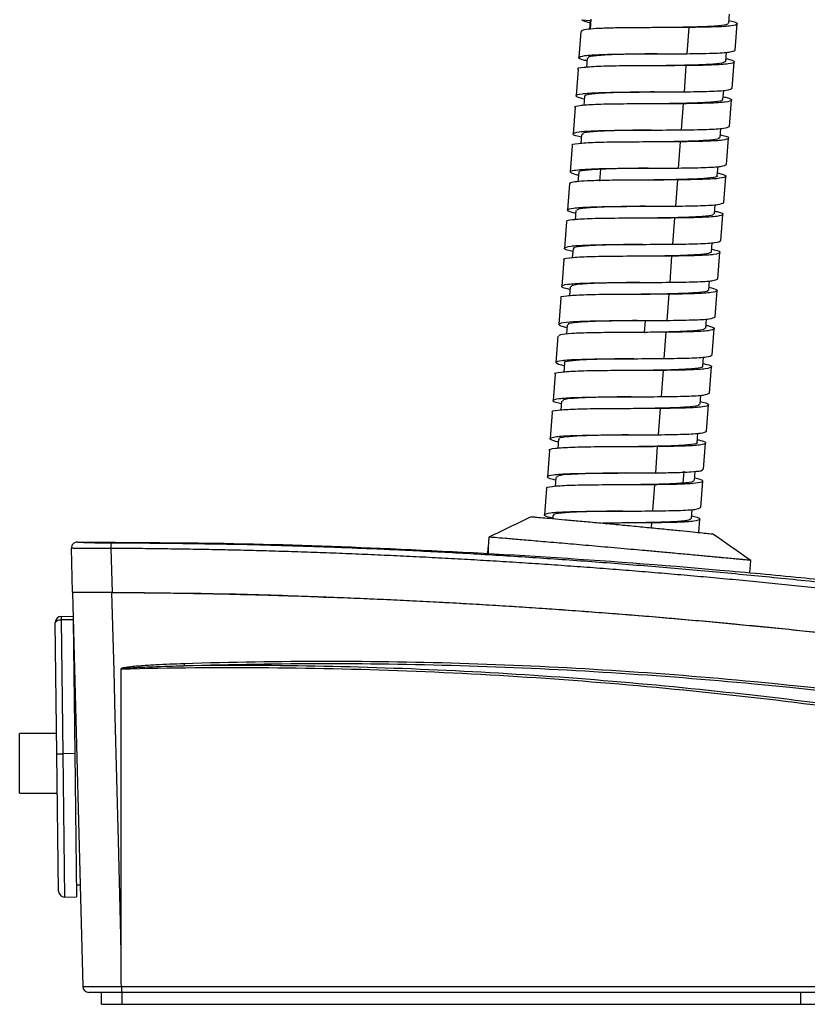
# Model space of a CAD drawing. Header units: millimetres. Extents: x 94562 to 148959, y -25377 to 3008.
# Tile 178 of 187: x 134406 to 134419, y -3550 to -3533. Entities that reach past the tile are written whole.
import ezdxf

# ---------------------------------------------------------------- set-up
doc = ezdxf.new("R2010")
doc.units = ezdxf.units.MM
doc.linetypes.add('BORDER2', pattern=[0.875, 0.25, -0.125, 0.25, -0.125, 0, -0.125])
doc.layers.add('tt_pomoc', color=42, linetype='Continuous')
doc.layers.add('tt_symbole', color=40, linetype='Continuous')

# ---------------------------------------------------------------- blocks, each defined once
blk = doc.blocks.new('mic')
at = {"layer": 'tt_symbole', "linetype": 'Continuous', "lineweight": 25}
for p, q in [((137094.377, -4451.78), (137094.388, -4451.627)), ((137091.918, -4451.723), (137092.057, -4451.733)), ((137092.057, -4451.733), (137092.046, -4451.878)), ((137092.069, -4451.712), (137092.057, -4451.878)), ((137093.708, -4451.85), (137093.675, -4452.289)), ((137094.484, -4452.23), (137094.517, -4451.791)), ((137091.9, -4451.915), (137091.867, -4452.354)), ((137092.007, -4452.364), (137091.996, -4452.518)), ((137094.329, -4452.419), (137094.341, -4452.265)), ((137093.66, -4452.489), (137093.627, -4452.927)), ((137094.436, -4452.868), (137094.469, -4452.429)), ((137091.852, -4452.553), (137091.819, -4452.992)), ((137091.96, -4453.003), (137091.948, -4453.156)), ((137093.129, -4452.93), (137093.129, -4452.93)), ((137094.28, -4453.057), (137094.292, -4452.903)), ((137091.804, -4453.192), (137091.771, -4453.63)), ((137093.612, -4453.127), (137093.579, -4453.566)), ((137094.388, -4453.506), (137094.421, -4453.067)), ((137091.911, -4453.641), (137091.9, -4453.794)), ((137094.232, -4453.695), (137094.244, -4453.541)), ((137091.756, -4453.83), (137091.723, -4454.268)), ((137093.063, -4453.768), (137093.063, -4453.768)), ((137093.564, -4453.765), (137093.531, -4454.204)), ((137094.34, -4454.144), (137094.373, -4453.706)), ((137094.185, -4454.333), (137094.197, -4454.18)), ((137091.863, -4454.279), (137091.851, -4454.432)), ((137092.13, -4454.217), (137092.227, -4454.224)), ((137092.227, -4454.224), (137092.212, -4454.423)), ((137094.292, -4454.783), (137094.325, -4454.344)), ((137091.708, -4454.468), (137091.675, -4454.907)), ((137093.516, -4454.403), (137093.483, -4454.842)), ((137094.137, -4454.971), (137094.148, -4454.818)), ((137091.816, -4454.917), (137091.804, -4455.071)), ((137092.983, -4454.845), (137092.983, -4454.845)), ((137094.244, -4455.421), (137094.277, -4454.982)), ((137091.66, -4455.106), (137091.627, -4455.545)), ((137093.468, -4455.041), (137093.435, -4455.48)), ((137094.088, -4455.61), (137094.1, -4455.456)), ((137091.768, -4455.555), (137091.756, -4455.709)), ((137094.196, -4456.059), (137094.229, -4455.62)), ((137091.612, -4455.744), (137091.579, -4456.183)), ((137092.92, -4455.682), (137092.92, -4455.682)), ((137093.42, -4455.68), (137093.387, -4456.118)), ((137094.041, -4456.248), (137094.052, -4456.094)), ((137091.719, -4456.194), (137091.707, -4456.347)), ((137092.872, -4456.32), (137092.872, -4456.32)), ((137093.372, -4456.318), (137093.339, -4456.757)), ((137094.148, -4456.697), (137094.181, -4456.258)), ((137091.564, -4456.383), (137091.531, -4456.821)), ((137092.974, -4456.757), (137092.959, -4456.957)), ((137092.99, -4456.759), (137093.339, -4456.757)), ((137093.993, -4456.886), (137094.005, -4456.732)), ((137091.671, -4456.832), (137091.66, -4456.987)), ((137092.824, -4456.959), (137092.824, -4456.959)), ((137092.959, -4456.957), (137092.826, -4456.959)), ((137092.959, -4456.957), (137092.975, -4456.958)), ((137093.324, -4456.956), (137092.975, -4456.958)), ((137093.324, -4456.956), (137093.291, -4457.395)), ((137094.1, -4457.335), (137094.133, -4456.897)), ((137091.516, -4457.021), (137091.483, -4457.459)), ((137091.624, -4457.47), (137091.612, -4457.624)), ((137092.791, -4457.397), (137092.791, -4457.397)), ((137093.944, -4457.524), (137093.956, -4457.371)), ((137093.276, -4457.594), (137093.243, -4458.033)), ((137094.052, -4457.974), (137094.085, -4457.535)), ((137091.468, -4457.659), (137091.435, -4458.098)), ((137091.575, -4458.108), (137091.564, -4458.262)), ((137093.896, -4458.162), (137093.908, -4458.009)), ((137091.42, -4458.297), (137091.387, -4458.736)), ((137092.729, -4458.235), (137092.729, -4458.235)), ((137093.228, -4458.232), (137093.195, -4458.671)), ((137094.004, -4458.612), (137094.037, -4458.173)), ((137091.527, -4458.746), (137091.515, -4458.9)), ((137092.696, -4458.674), (137092.696, -4458.674)), ((137093.849, -4458.801), (137093.861, -4458.647)), ((137091.372, -4458.935), (137091.339, -4459.374)), ((137093.18, -4458.871), (137093.147, -4459.309)), ((137093.956, -4459.25), (137093.989, -4458.811)), ((137093.624, -4459.284), (137093.609, -4459.483)), ((137093.801, -4459.439), (137093.812, -4459.284)), ((137091.48, -4459.385), (137091.468, -4459.538)), ((137092.649, -4459.312), (137092.649, -4459.312)), ((137093.908, -4459.888), (137093.941, -4459.449)), ((137091.324, -4459.574), (137091.291, -4460.012)), ((137093.132, -4459.509), (137093.099, -4459.948)), ((137093.609, -4459.483), (137093.726, -4459.492)), ((137093.752, -4460.077), (137093.764, -4459.923)), ((137091.432, -4460.023), (137091.428, -4460.075)), ((137093.876, -4460.309), (137093.893, -4460.088)), ((137092.583, -4460.15), (137092.583, -4460.15)), ((137093.084, -4460.147), (137093.078, -4460.229)), ((137090.361, -4460.386), (137090.348, -4460.553)), ((137083.387, -4461.309), (137083.367, -4460.574)), ((137083.566, -4460.471), (137083.566, -4460.471)), ((137084.029, -4460.575), (137084.048, -4461.313)), ((137090.339, -4460.671), (137090.348, -4460.559)), ((137090.339, -4460.669), (137090.346, -4460.582)), ((137090.346, -4460.582), (137090.348, -4460.559)), ((137094.728, -4460.989), (137094.744, -4460.776)), ((137083.386, -4461.311), (137083.558, -4467.914)), ((137083.197, -4461.714), (137083.396, -4461.712)), ((137083.197, -4461.714), (137083.198, -4461.774)), ((137083.125, -4464.015), (137083.098, -4461.815)), ((137083.398, -4461.772), (137083.198, -4461.774)), ((137083.198, -4461.774), (137083.225, -4464.014)), ((137083.398, -4461.789), (137083.425, -4464.011)), ((137083.399, -4461.812), (137083.398, -4461.812)), ((137084.198, -4462.594), (137084.198, -4467.066)), ((137084.199, -4467.355), (137084.199, -4462.594)), ((137083.121, -4463.673), (137082.501, -4463.673)), ((137083.125, -4464.015), (137083.225, -4464.014)), ((137083.153, -4466.315), (137083.125, -4464.015)), ((137083.425, -4464.011), (137083.225, -4464.014)), ((137083.225, -4464.014), (137083.254, -4466.414)), ((137083.425, -4464.011), (137083.454, -4466.411)), ((137082.501, -4464.673), (137083.133, -4464.673)), ((137083.452, -4466.211), (137083.514, -4466.21)), ((137083.254, -4466.414), (137083.454, -4466.411)), ((137083.87, -4468.211), (137083.87, -4468.011)), ((137084.204, -4467.915), (137084.204, -4467.915)), ((137084.215, -4468.211), (137084.215, -4468.011)), ((137095.583, -4468.211), (137095.583, -4468.011)), ((137083.87, -4468.211), (137084.215, -4468.211)), ((137084.215, -4468.211), (137095.583, -4468.211)), ((137095.583, -4468.211), (137106.292, -4468.211))]:
    blk.add_line(p, q, dxfattribs=at)
at = {"layer": 'tt_symbole', "linetype": 'Continuous', "lineweight": 25, "flags": 128}
for points in [[(137084.198, -4467.066), (137084.156, -4465.468), (137084.101, -4463.39), (137084.081, -4462.624), (137084.047, -4461.313)], [(137082.501, -4464.673), (137082.501, -4464.671), (137082.501, -4464.631), (137082.501, -4464.541), (137082.501, -4464.411), (137082.501, -4464.255), (137082.501, -4464.091), (137082.501, -4463.935), (137082.501, -4463.805), (137082.501, -4463.715), (137082.501, -4463.675), (137082.501, -4463.673)], [(137084.199, -4467.355), (137084.199, -4467.275), (137084.198, -4467.159), (137084.198, -4467.066)]]:
    blk.add_lwpolyline(points, dxfattribs=at)
at = {"layer": 'tt_symbole', "linetype": 'Continuous', "lineweight": 25}
for centre, radius, start, end in [((137083.467, -4460.571), 0.1, 90.0028, 181.5), ((137084.191, -4460.551), 0.164, 151.6759, 188.6019), ((137083.198, -4461.814), 0.1, 90.6928, 180.6928), ((137085.394, -4462.506), 0.14, 180.6808, 194.4034), ((137084.205, -4461.489), 1.105, 269.65, 269.7221), ((137083.253, -4466.314), 0.1, 180.6928, 270.6928), ((137083.658, -4467.911), 0.1, 181.5, 270)]:
    blk.add_arc(centre, radius, start, end, dxfattribs=at)
blk.add_ellipse((137083.198, -4461.814), major_axis=(0.1, 0.0012), ratio=0.4, start_param=1.570796, end_param=3.141593, dxfattribs=at)
for points, knots in [([(137093.708, -4451.85), (137093.602, -4451.851), (137093.392, -4451.853), (137093.056, -4451.853), (137092.732, -4451.855), (137092.439, -4451.859), (137092.193, -4451.866), (137092.015, -4451.879), (137091.913, -4451.895), (137091.91, -4451.91), (137091.908, -4451.916)], [0, 0, 0, 0, 0.129395, 0.25879, 0.388185, 0.51758, 0.646975, 0.77637, 0.905765, 1, 1, 1, 1]), ([(137092.065, -4451.775), (137092.037, -4451.769), (137091.95, -4451.749), (137091.931, -4451.733), (137091.918, -4451.723)], [0, 0, 0, 0, 0.313085, 1, 1, 1, 1]), ([(137094.356, -4451.779), (137094.36, -4451.785), (137094.373, -4451.805), (137094.214, -4451.825), (137093.917, -4451.842), (137093.553, -4451.849), (137093.308, -4451.852), (137093.209, -4451.853)], [0, 0, 0, 0, 0.114237, 0.35562, 0.597008, 0.838399, 1, 1, 1, 1]), ([(137094.38, -4451.735), (137094.394, -4451.738), (137094.504, -4451.761), (137094.541, -4451.793), (137094.448, -4451.826), (137094.158, -4451.844), (137093.858, -4451.848), (137093.708, -4451.85)], [0, 0, 0, 0, 0.035558, 0.276669, 0.517779, 0.75889, 1, 1, 1, 1]), ([(137092.004, -4452.41), (137091.989, -4452.407), (137091.879, -4452.384), (137091.843, -4452.352), (137091.935, -4452.319), (137092.23, -4452.301), (137092.662, -4452.293), (137093.179, -4452.292), (137093.509, -4452.29), (137093.675, -4452.289)], [0, 0, 0, 0, 0.023998, 0.186665, 0.349332, 0.511999, 0.674666, 0.837333, 1, 1, 1, 1]), ([(137093.175, -4452.292), (137093.065, -4452.293), (137092.808, -4452.296), (137092.439, -4452.304), (137092.153, -4452.321), (137092.005, -4452.341), (137092.022, -4452.36), (137092.027, -4452.366)], [0, 0, 0, 0, 0.179954, 0.421285, 0.662615, 0.903946, 1, 1, 1, 1]), ([(137093.675, -4452.289), (137093.824, -4452.287), (137094.123, -4452.283), (137094.421, -4452.265), (137094.463, -4452.242), (137094.484, -4452.23)], [0, 0, 0, 0, 0.33337, 0.66674, 1, 1, 1, 1]), ([(137093.66, -4452.489), (137093.494, -4452.49), (137093.164, -4452.491), (137092.649, -4452.493), (137092.21, -4452.5), (137091.938, -4452.52), (137091.82, -4452.538), (137091.852, -4452.553), (137091.852, -4452.553)], [0, 0, 0, 0, 0.199987, 0.399974, 0.59996, 0.799947, 0.999934, 1, 1, 1, 1]), ([(137094.321, -4452.418), (137094.31, -4452.429), (137094.287, -4452.451), (137094.058, -4452.472), (137093.705, -4452.484), (137093.38, -4452.488), (137093.197, -4452.491), (137093.16, -4452.491)], [0, 0, 0, 0, 0.215406, 0.456499, 0.697592, 0.938684, 1, 1, 1, 1]), ([(137094.333, -4452.373), (137094.346, -4452.376), (137094.457, -4452.4), (137094.493, -4452.431), (137094.4, -4452.464), (137094.11, -4452.482), (137093.81, -4452.487), (137093.66, -4452.489)], [0, 0, 0, 0, 0.035109, 0.276332, 0.517555, 0.758777, 1, 1, 1, 1]), ([(137091.956, -4453.049), (137091.942, -4453.045), (137091.831, -4453.022), (137091.795, -4452.99), (137091.887, -4452.957), (137092.182, -4452.939), (137092.614, -4452.932), (137093.131, -4452.93), (137093.461, -4452.928), (137093.627, -4452.927)], [0, 0, 0, 0, 0.024386, 0.186988, 0.349591, 0.512193, 0.674795, 0.837398, 1, 1, 1, 1]), ([(137093.127, -4452.93), (137093.102, -4452.93), (137092.933, -4452.933), (137092.614, -4452.937), (137092.257, -4452.949), (137092.007, -4452.968), (137091.977, -4452.991), (137091.962, -4453.003)], [0, 0, 0, 0, 0.0409, 0.282142, 0.523385, 0.764627, 1, 1, 1, 1]), ([(137094.284, -4453.011), (137094.298, -4453.014), (137094.408, -4453.038), (137094.445, -4453.069), (137094.352, -4453.102), (137094.062, -4453.121), (137093.762, -4453.125), (137093.612, -4453.127)], [0, 0, 0, 0, 0.035836, 0.276877, 0.517918, 0.758959, 1, 1, 1, 1]), ([(137093.627, -4452.927), (137093.776, -4452.925), (137094.075, -4452.921), (137094.373, -4452.903), (137094.415, -4452.88), (137094.436, -4452.868)], [0, 0, 0, 0, 0.33337, 0.66674, 1, 1, 1, 1]), ([(137093.612, -4453.127), (137093.446, -4453.128), (137093.116, -4453.13), (137092.601, -4453.131), (137092.162, -4453.138), (137091.89, -4453.158), (137091.772, -4453.176), (137091.804, -4453.192), (137091.804, -4453.192)], [0, 0, 0, 0, 0.199987, 0.399974, 0.59996, 0.799947, 0.999934, 1, 1, 1, 1]), ([(137094.262, -4453.055), (137094.267, -4453.06), (137094.286, -4453.078), (137094.155, -4453.098), (137093.876, -4453.116), (137093.504, -4453.125), (137093.234, -4453.128), (137093.112, -4453.129)], [0, 0, 0, 0, 0.076291, 0.317439, 0.558588, 0.799736, 1, 1, 1, 1]), ([(137093.579, -4453.566), (137093.728, -4453.563), (137094.027, -4453.559), (137094.325, -4453.542), (137094.367, -4453.518), (137094.388, -4453.506)], [0, 0, 0, 0, 0.33337, 0.66674, 1, 1, 1, 1]), ([(137091.908, -4453.687), (137091.894, -4453.684), (137091.783, -4453.66), (137091.748, -4453.628), (137091.839, -4453.595), (137092.134, -4453.577), (137092.566, -4453.57), (137093.083, -4453.568), (137093.413, -4453.567), (137093.579, -4453.566)], [0, 0, 0, 0, 0.024047, 0.186706, 0.349364, 0.512023, 0.674682, 0.837341, 1, 1, 1, 1]), ([(137093.079, -4453.568), (137092.992, -4453.569), (137092.758, -4453.572), (137092.403, -4453.579), (137092.091, -4453.594), (137091.923, -4453.615), (137091.929, -4453.635), (137091.932, -4453.642)], [0, 0, 0, 0, 0.141928, 0.383307, 0.624687, 0.866066, 1, 1, 1, 1]), ([(137094.236, -4453.649), (137094.25, -4453.652), (137094.36, -4453.676), (137094.397, -4453.707), (137094.304, -4453.74), (137094.014, -4453.759), (137093.714, -4453.763), (137093.564, -4453.765)], [0, 0, 0, 0, 0.035886, 0.276914, 0.517943, 0.758971, 1, 1, 1, 1]), ([(137093.564, -4453.765), (137093.398, -4453.766), (137093.068, -4453.768), (137092.553, -4453.769), (137092.114, -4453.776), (137091.842, -4453.796), (137091.724, -4453.814), (137091.756, -4453.83), (137091.756, -4453.83)], [0, 0, 0, 0, 0.199987, 0.399974, 0.59996, 0.799947, 0.999934, 1, 1, 1, 1]), ([(137094.216, -4453.694), (137094.214, -4453.703), (137094.208, -4453.725), (137094.004, -4453.745), (137093.673, -4453.759), (137093.331, -4453.764), (137093.124, -4453.767), (137093.064, -4453.768)], [0, 0, 0, 0, 0.177138, 0.418304, 0.65947, 0.900636, 1, 1, 1, 1]), ([(137093.531, -4454.204), (137093.68, -4454.202), (137093.979, -4454.197), (137094.277, -4454.18), (137094.319, -4454.156), (137094.34, -4454.144)], [0, 0, 0, 0, 0.33337, 0.66674, 1, 1, 1, 1]), ([(137091.859, -4454.326), (137091.853, -4454.324), (137091.789, -4454.31), (137091.735, -4454.288), (137091.711, -4454.261), (137091.776, -4454.241), (137091.912, -4454.225), (137092.058, -4454.219), (137092.13, -4454.217)], [0, 0, 0, 0, 0.023086, 0.218468, 0.413851, 0.609234, 0.804617, 1, 1, 1, 1]), ([(137092.227, -4454.224), (137092.135, -4454.23), (137091.951, -4454.242), (137091.844, -4454.261), (137091.869, -4454.278), (137091.872, -4454.28)], [0, 0, 0, 0, 0.468725, 0.936919, 1, 1, 1, 1]), ([(137093.029, -4454.206), (137093.028, -4454.206), (137092.884, -4454.209), (137092.579, -4454.212), (137092.344, -4454.22), (137092.227, -4454.224)], [0, 0, 0, 0, 0.002934, 0.501184, 1, 1, 1, 1]), ([(137094.174, -4454.332), (137094.177, -4454.335), (137094.203, -4454.351), (137094.086, -4454.371), (137093.836, -4454.39), (137093.452, -4454.4), (137093.16, -4454.404), (137093.014, -4454.406)], [0, 0, 0, 0, 0.037966, 0.278837, 0.519701, 0.760576, 1, 1, 1, 1]), ([(137094.189, -4454.288), (137094.202, -4454.291), (137094.313, -4454.314), (137094.349, -4454.346), (137094.256, -4454.379), (137093.966, -4454.397), (137093.666, -4454.401), (137093.516, -4454.403)], [0, 0, 0, 0, 0.035149, 0.276362, 0.517575, 0.758787, 1, 1, 1, 1]), ([(137092.115, -4454.416), (137092.042, -4454.419), (137091.896, -4454.425), (137091.765, -4454.44), (137091.703, -4454.455), (137091.714, -4454.466), (137091.716, -4454.468)], [0, 0, 0, 0, 0.307138, 0.614276, 0.921414, 1, 1, 1, 1]), ([(137093.483, -4454.842), (137093.632, -4454.84), (137093.931, -4454.836), (137094.229, -4454.818), (137094.271, -4454.794), (137094.292, -4454.783)], [0, 0, 0, 0, 0.33337, 0.66674, 1, 1, 1, 1]), ([(137091.812, -4454.963), (137091.798, -4454.96), (137091.687, -4454.936), (137091.652, -4454.905), (137091.743, -4454.872), (137092.038, -4454.854), (137092.47, -4454.846), (137092.987, -4454.845), (137093.317, -4454.843), (137093.483, -4454.842)], [0, 0, 0, 0, 0.024282, 0.186902, 0.349521, 0.512141, 0.674761, 0.83738, 1, 1, 1, 1]), ([(137092.983, -4454.845), (137092.92, -4454.845), (137092.71, -4454.848), (137092.366, -4454.854), (137092.038, -4454.868), (137091.838, -4454.888), (137091.834, -4454.909), (137091.832, -4454.918)], [0, 0, 0, 0, 0.104095, 0.345432, 0.586768, 0.828105, 1, 1, 1, 1]), ([(137094.116, -4454.97), (137094.118, -4454.977), (137094.123, -4454.998), (137093.951, -4455.019), (137093.636, -4455.034), (137093.283, -4455.04), (137093.052, -4455.043), (137092.968, -4455.044)], [0, 0, 0, 0, 0.139178, 0.380394, 0.62161, 0.862826, 1, 1, 1, 1]), ([(137094.14, -4454.926), (137094.154, -4454.929), (137094.264, -4454.952), (137094.301, -4454.984), (137094.208, -4455.017), (137093.918, -4455.035), (137093.618, -4455.039), (137093.468, -4455.041)], [0, 0, 0, 0, 0.035488, 0.276616, 0.517744, 0.758872, 1, 1, 1, 1]), ([(137093.468, -4455.041), (137093.302, -4455.042), (137092.972, -4455.044), (137092.457, -4455.046), (137092.018, -4455.053), (137091.746, -4455.072), (137091.628, -4455.09), (137091.66, -4455.106), (137091.66, -4455.106)], [0, 0, 0, 0, 0.199987, 0.399974, 0.59996, 0.799947, 0.999934, 1, 1, 1, 1]), ([(137091.764, -4455.601), (137091.75, -4455.598), (137091.639, -4455.575), (137091.604, -4455.543), (137091.695, -4455.51), (137091.99, -4455.492), (137092.422, -4455.484), (137092.939, -4455.483), (137093.27, -4455.481), (137093.435, -4455.48)], [0, 0, 0, 0, 0.024279, 0.186899, 0.349519, 0.512139, 0.67476, 0.83738, 1, 1, 1, 1]), ([(137092.938, -4455.483), (137092.812, -4455.484), (137092.538, -4455.488), (137092.164, -4455.497), (137091.888, -4455.515), (137091.76, -4455.534), (137091.78, -4455.553), (137091.785, -4455.557)], [0, 0, 0, 0, 0.20633, 0.447259, 0.688189, 0.929119, 1, 1, 1, 1]), ([(137093.435, -4455.48), (137093.584, -4455.478), (137093.883, -4455.474), (137094.181, -4455.456), (137094.223, -4455.433), (137094.244, -4455.421)], [0, 0, 0, 0, 0.33337, 0.66674, 1, 1, 1, 1]), ([(137094.088, -4455.61), (137094.071, -4455.621), (137094.039, -4455.645), (137093.784, -4455.664), (137093.425, -4455.676), (137093.109, -4455.68), (137092.944, -4455.682), (137092.923, -4455.682)], [0, 0, 0, 0, 0.240925, 0.482391, 0.723857, 0.965323, 1, 1, 1, 1]), ([(137094.091, -4455.564), (137094.106, -4455.567), (137094.216, -4455.59), (137094.253, -4455.622), (137094.16, -4455.655), (137093.87, -4455.673), (137093.57, -4455.678), (137093.42, -4455.68)], [0, 0, 0, 0, 0.036018, 0.277013, 0.518009, 0.759004, 1, 1, 1, 1]), ([(137093.42, -4455.68), (137093.254, -4455.681), (137092.924, -4455.682), (137092.409, -4455.684), (137091.97, -4455.691), (137091.698, -4455.711), (137091.58, -4455.729), (137091.612, -4455.744), (137091.612, -4455.744)], [0, 0, 0, 0, 0.199987, 0.399974, 0.59996, 0.799947, 0.999934, 1, 1, 1, 1]), ([(137091.715, -4456.239), (137091.701, -4456.236), (137091.591, -4456.213), (137091.556, -4456.181), (137091.647, -4456.148), (137091.942, -4456.13), (137092.375, -4456.123), (137092.891, -4456.121), (137093.222, -4456.119), (137093.387, -4456.118)], [0, 0, 0, 0, 0.023777, 0.186481, 0.349185, 0.511889, 0.674592, 0.837296, 1, 1, 1, 1]), ([(137092.886, -4456.121), (137092.846, -4456.121), (137092.661, -4456.124), (137092.334, -4456.129), (137091.984, -4456.141), (137091.759, -4456.161), (137091.738, -4456.184), (137091.728, -4456.194)], [0, 0, 0, 0, 0.06565, 0.307001, 0.548353, 0.789705, 1, 1, 1, 1]), ([(137093.387, -4456.118), (137093.536, -4456.116), (137093.835, -4456.112), (137094.133, -4456.094), (137094.175, -4456.071), (137094.196, -4456.059)], [0, 0, 0, 0, 0.33337, 0.66674, 1, 1, 1, 1]), ([(137093.372, -4456.318), (137093.206, -4456.319), (137092.876, -4456.321), (137092.361, -4456.322), (137091.922, -4456.329), (137091.65, -4456.349), (137091.532, -4456.367), (137091.564, -4456.383), (137091.564, -4456.383)], [0, 0, 0, 0, 0.199987, 0.399974, 0.59996, 0.799947, 0.999934, 1, 1, 1, 1]), ([(137094.021, -4456.246), (137094.025, -4456.252), (137094.041, -4456.272), (137093.89, -4456.291), (137093.601, -4456.308), (137093.232, -4456.316), (137092.978, -4456.319), (137092.871, -4456.32)], [0, 0, 0, 0, 0.10128, 0.342354, 0.583427, 0.8245, 1, 1, 1, 1]), ([(137094.044, -4456.202), (137094.058, -4456.205), (137094.168, -4456.229), (137094.205, -4456.26), (137094.112, -4456.293), (137093.822, -4456.312), (137093.522, -4456.316), (137093.372, -4456.318)], [0, 0, 0, 0, 0.035481, 0.276611, 0.517741, 0.75887, 1, 1, 1, 1]), ([(137091.668, -4456.879), (137091.666, -4456.879), (137091.573, -4456.86), (137091.52, -4456.831), (137091.545, -4456.796), (137091.749, -4456.775), (137092.086, -4456.764), (137092.521, -4456.76), (137092.833, -4456.759), (137092.99, -4456.759)], [0, 0, 0, 0, 0.002596, 0.16883, 0.335064, 0.501298, 0.667532, 0.833766, 1, 1, 1, 1]), ([(137092.841, -4456.759), (137092.738, -4456.761), (137092.488, -4456.764), (137092.123, -4456.771), (137091.829, -4456.788), (137091.673, -4456.807), (137091.687, -4456.827), (137091.692, -4456.833)], [0, 0, 0, 0, 0.16805, 0.409013, 0.65008, 0.891179, 1, 1, 1, 1]), ([(137093.339, -4456.757), (137093.488, -4456.754), (137093.787, -4456.75), (137094.085, -4456.733), (137094.127, -4456.709), (137094.148, -4456.697)], [0, 0, 0, 0, 0.33337, 0.66674, 1, 1, 1, 1]), ([(137092.975, -4456.958), (137092.819, -4456.959), (137092.506, -4456.959), (137092.07, -4456.963), (137091.737, -4456.975), (137091.54, -4456.993), (137091.535, -4457.014), (137091.533, -4457.022)], [0, 0, 0, 0, 0.21227, 0.424541, 0.636811, 0.849082, 1, 1, 1, 1]), ([(137093.982, -4456.885), (137093.974, -4456.895), (137093.956, -4456.918), (137093.737, -4456.938), (137093.391, -4456.951), (137093.103, -4456.955), (137092.959, -4456.957)], [0, 0, 0, 0, 0.218866, 0.47922, 0.739462, 1, 1, 1, 1]), ([(137093.997, -4456.84), (137094.011, -4456.843), (137094.121, -4456.867), (137094.157, -4456.898), (137094.064, -4456.931), (137093.774, -4456.95), (137093.474, -4456.954), (137093.324, -4456.956)], [0, 0, 0, 0, 0.035161, 0.276371, 0.51758, 0.75879, 1, 1, 1, 1]), ([(137091.62, -4457.516), (137091.606, -4457.513), (137091.496, -4457.489), (137091.46, -4457.458), (137091.551, -4457.424), (137091.846, -4457.407), (137092.279, -4457.399), (137092.795, -4457.398), (137093.126, -4457.396), (137093.291, -4457.395)], [0, 0, 0, 0, 0.024386, 0.186988, 0.34959, 0.512193, 0.674795, 0.837398, 1, 1, 1, 1]), ([(137092.789, -4457.397), (137092.773, -4457.398), (137092.612, -4457.4), (137092.302, -4457.404), (137091.933, -4457.415), (137091.697, -4457.436), (137091.6, -4457.455), (137091.626, -4457.47), (137091.626, -4457.47)], [0, 0, 0, 0, 0.027043, 0.268387, 0.509732, 0.751077, 0.992422, 1, 1, 1, 1]), ([(137093.948, -4457.478), (137093.962, -4457.481), (137094.072, -4457.505), (137094.109, -4457.537), (137094.016, -4457.57), (137093.726, -4457.588), (137093.426, -4457.592), (137093.276, -4457.594)], [0, 0, 0, 0, 0.03589, 0.276918, 0.517945, 0.758973, 1, 1, 1, 1]), ([(137093.291, -4457.395), (137093.44, -4457.393), (137093.739, -4457.388), (137094.038, -4457.371), (137094.079, -4457.347), (137094.1, -4457.335)], [0, 0, 0, 0, 0.33337, 0.66674, 1, 1, 1, 1]), ([(137093.276, -4457.594), (137093.11, -4457.595), (137092.78, -4457.597), (137092.265, -4457.598), (137091.826, -4457.606), (137091.554, -4457.625), (137091.436, -4457.643), (137091.468, -4457.659), (137091.468, -4457.659)], [0, 0, 0, 0, 0.199987, 0.399974, 0.59996, 0.799947, 0.999934, 1, 1, 1, 1]), ([(137093.928, -4457.523), (137093.933, -4457.527), (137093.954, -4457.545), (137093.83, -4457.564), (137093.558, -4457.583), (137093.183, -4457.592), (137092.905, -4457.595), (137092.774, -4457.597)], [0, 0, 0, 0, 0.063361, 0.304269, 0.545178, 0.786086, 1, 1, 1, 1]), ([(137093.243, -4458.033), (137093.392, -4458.031), (137093.691, -4458.027), (137093.99, -4458.009), (137094.031, -4457.985), (137094.052, -4457.974)], [0, 0, 0, 0, 0.33337, 0.66674, 1, 1, 1, 1]), ([(137091.572, -4458.154), (137091.558, -4458.151), (137091.447, -4458.127), (137091.412, -4458.096), (137091.503, -4458.063), (137091.798, -4458.045), (137092.231, -4458.037), (137092.747, -4458.036), (137093.078, -4458.034), (137093.243, -4458.033)], [0, 0, 0, 0, 0.023994, 0.186662, 0.349329, 0.511997, 0.674665, 0.837332, 1, 1, 1, 1]), ([(137092.744, -4458.036), (137092.665, -4458.037), (137092.438, -4458.039), (137092.087, -4458.046), (137091.768, -4458.06), (137091.592, -4458.081), (137091.594, -4458.102), (137091.595, -4458.11)], [0, 0, 0, 0, 0.129603, 0.370835, 0.612067, 0.8533, 1, 1, 1, 1]), ([(137093.9, -4458.117), (137093.914, -4458.12), (137094.024, -4458.143), (137094.061, -4458.175), (137093.968, -4458.208), (137093.678, -4458.226), (137093.378, -4458.23), (137093.228, -4458.232)], [0, 0, 0, 0, 0.035831, 0.276873, 0.517916, 0.758958, 1, 1, 1, 1]), ([(137093.228, -4458.232), (137093.062, -4458.233), (137092.732, -4458.235), (137092.217, -4458.237), (137091.778, -4458.244), (137091.506, -4458.263), (137091.388, -4458.281), (137091.42, -4458.297), (137091.42, -4458.297)], [0, 0, 0, 0, 0.199987, 0.399974, 0.59996, 0.799947, 0.999934, 1, 1, 1, 1]), ([(137093.878, -4458.161), (137093.878, -4458.17), (137093.876, -4458.191), (137093.682, -4458.211), (137093.358, -4458.226), (137093.011, -4458.231), (137092.797, -4458.234), (137092.729, -4458.235)], [0, 0, 0, 0, 0.164341, 0.40567, 0.646998, 0.888326, 1, 1, 1, 1]), ([(137093.195, -4458.671), (137093.344, -4458.669), (137093.643, -4458.665), (137093.942, -4458.647), (137093.983, -4458.624), (137094.004, -4458.612)], [0, 0, 0, 0, 0.33337, 0.66674, 1, 1, 1, 1]), ([(137091.523, -4458.792), (137091.509, -4458.789), (137091.399, -4458.765), (137091.364, -4458.734), (137091.455, -4458.701), (137091.75, -4458.683), (137092.183, -4458.675), (137092.699, -4458.674), (137093.03, -4458.672), (137093.195, -4458.671)], [0, 0, 0, 0, 0.023813, 0.186511, 0.349209, 0.511907, 0.674604, 0.837302, 1, 1, 1, 1]), ([(137092.698, -4458.674), (137092.557, -4458.676), (137092.269, -4458.679), (137091.886, -4458.689), (137091.631, -4458.708), (137091.511, -4458.727), (137091.536, -4458.745), (137091.54, -4458.747)], [0, 0, 0, 0, 0.231891, 0.472768, 0.713646, 0.954524, 1, 1, 1, 1]), ([(137093.853, -4458.755), (137093.867, -4458.758), (137093.977, -4458.782), (137094.013, -4458.813), (137093.92, -4458.846), (137093.63, -4458.864), (137093.33, -4458.869), (137093.18, -4458.871)], [0, 0, 0, 0, 0.035106, 0.27633, 0.517553, 0.758777, 1, 1, 1, 1]), ([(137093.18, -4458.871), (137093.014, -4458.872), (137092.684, -4458.873), (137092.169, -4458.875), (137091.73, -4458.882), (137091.458, -4458.902), (137091.34, -4458.92), (137091.372, -4458.935), (137091.372, -4458.935)], [0, 0, 0, 0, 0.199987, 0.399974, 0.59996, 0.799947, 0.999934, 1, 1, 1, 1]), ([(137093.841, -4458.8), (137093.844, -4458.802), (137093.87, -4458.818), (137093.76, -4458.837), (137093.518, -4458.857), (137093.139, -4458.867), (137092.838, -4458.871), (137092.688, -4458.873), (137092.683, -4458.873)], [0, 0, 0, 0, 0.025234, 0.266673, 0.508113, 0.749552, 0.990992, 1, 1, 1, 1]), ([(137093.741, -4459.293), (137093.809, -4459.287), (137093.933, -4459.277), (137093.942, -4459.258), (137093.946, -4459.249)], [0, 0, 0, 0, 0.549884, 1, 1, 1, 1]), ([(137091.476, -4459.43), (137091.462, -4459.427), (137091.352, -4459.404), (137091.316, -4459.372), (137091.407, -4459.339), (137091.702, -4459.321), (137092.135, -4459.314), (137092.651, -4459.312), (137092.982, -4459.31), (137093.147, -4459.309)], [0, 0, 0, 0, 0.024318, 0.186931, 0.349545, 0.512159, 0.674773, 0.837386, 1, 1, 1, 1]), ([(137092.648, -4459.312), (137092.592, -4459.313), (137092.39, -4459.315), (137092.051, -4459.32), (137091.717, -4459.334), (137091.507, -4459.354), (137091.498, -4459.376), (137091.494, -4459.386)], [0, 0, 0, 0, 0.091897, 0.333048, 0.574188, 0.815334, 1, 1, 1, 1]), ([(137093.78, -4459.437), (137093.784, -4459.444), (137093.793, -4459.465), (137093.682, -4459.476), (137093.609, -4459.483)], [0, 0, 0, 0, 0.343197, 1, 1, 1, 1]), ([(137093.804, -4459.393), (137093.821, -4459.397), (137093.911, -4459.417), (137093.954, -4459.444), (137093.923, -4459.475), (137093.792, -4459.486), (137093.726, -4459.492)], [0, 0, 0, 0, 0.073647, 0.382432, 0.691216, 1, 1, 1, 1]), ([(137093.132, -4459.509), (137092.966, -4459.51), (137092.636, -4459.512), (137092.121, -4459.513), (137091.682, -4459.52), (137091.41, -4459.54), (137091.292, -4459.558), (137091.324, -4459.574), (137091.324, -4459.574)], [0, 0, 0, 0, 0.199987, 0.399974, 0.59996, 0.799947, 0.999934, 1, 1, 1, 1]), ([(137093.609, -4459.483), (137093.515, -4459.489), (137093.325, -4459.501), (137092.962, -4459.507), (137092.724, -4459.51), (137092.633, -4459.511)], [0, 0, 0, 0, 0.382073, 0.763713, 1, 1, 1, 1]), ([(137091.428, -4460.069), (137091.414, -4460.066), (137091.304, -4460.042), (137091.268, -4460.01), (137091.359, -4459.977), (137091.654, -4459.959), (137092.087, -4459.952), (137092.603, -4459.95), (137092.934, -4459.949), (137093.099, -4459.948)], [0, 0, 0, 0, 0.024239, 0.186866, 0.349492, 0.512119, 0.674746, 0.837373, 1, 1, 1, 1]), ([(137092.6, -4459.95), (137092.482, -4459.952), (137092.217, -4459.955), (137091.847, -4459.963), (137091.563, -4459.981), (137091.428, -4460.001), (137091.446, -4460.019), (137091.45, -4460.024)], [0, 0, 0, 0, 0.192599, 0.433792, 0.674985, 0.916178, 1, 1, 1, 1]), ([(137093.099, -4459.948), (137093.248, -4459.945), (137093.547, -4459.941), (137093.846, -4459.924), (137093.887, -4459.9), (137093.908, -4459.888)], [0, 0, 0, 0, 0.33337, 0.66674, 1, 1, 1, 1]), ([(137091.073, -4460.044), (137090.954, -4460.101), (137090.717, -4460.216), (137090.479, -4460.33), (137090.361, -4460.387)], [0, 0, 0, 0, 0.499985, 1, 1, 1, 1]), ([(137091.08, -4460.045), (137091.079, -4460.045), (137091.075, -4460.045), (137091.135, -4460.05), (137091.25, -4460.06), (137091.42, -4460.075), (137091.633, -4460.094), (137091.884, -4460.116), (137092.161, -4460.142), (137092.455, -4460.169), (137092.755, -4460.198), (137093.048, -4460.226), (137093.324, -4460.253), (137093.571, -4460.278), (137093.78, -4460.299), (137093.944, -4460.316), (137094.052, -4460.327), (137094.105, -4460.333), (137094.1, -4460.332), (137094.099, -4460.332)], [0, 0, 0, 0, 0.037518, 0.099784, 0.162341, 0.224563, 0.28716, 0.349542, 0.412041, 0.474657, 0.536993, 0.599774, 0.66256, 0.724839, 0.787414, 0.849789, 0.912142, 0.974654, 1, 1, 1, 1]), ([(137093.748, -4460.077), (137093.735, -4460.088), (137093.708, -4460.111), (137093.464, -4460.131), (137093.11, -4460.143), (137092.789, -4460.147), (137092.614, -4460.149), (137092.585, -4460.15)], [0, 0, 0, 0, 0.227822, 0.469016, 0.710211, 0.951406, 1, 1, 1, 1]), ([(137093.756, -4460.031), (137093.77, -4460.034), (137093.88, -4460.058), (137093.917, -4460.089), (137093.824, -4460.122), (137093.534, -4460.141), (137093.234, -4460.145), (137093.084, -4460.147)], [0, 0, 0, 0, 0.036012, 0.277009, 0.518006, 0.759003, 1, 1, 1, 1]), ([(137093.084, -4460.147), (137092.917, -4460.148), (137092.644, -4460.149), (137092.37, -4460.151), (137092.262, -4460.151)], [0, 0, 0, 0, 0.607284, 1, 1, 1, 1]), ([(137094.733, -4460.775), (137094.736, -4460.775), (137094.743, -4460.776), (137094.682, -4460.77), (137094.592, -4460.762), (137094.505, -4460.754), (137094.395, -4460.743), (137094.285, -4460.733), (137094.182, -4460.723), (137094.092, -4460.715), (137093.99, -4460.706), (137093.876, -4460.695), (137093.748, -4460.683), (137093.61, -4460.67), (137093.432, -4460.654), (137093.222, -4460.635), (137092.994, -4460.614), (137092.707, -4460.589), (137092.351, -4460.557), (137091.926, -4460.52), (137091.529, -4460.485), (137091.173, -4460.455), (137090.868, -4460.429), (137090.624, -4460.408), (137090.454, -4460.394), (137090.365, -4460.387), (137090.37, -4460.387), (137090.372, -4460.387)], [0, 0, 0, 0, 0.027537, 0.090312, 0.119982, 0.150704, 0.182476, 0.2153, 0.232936, 0.251853, 0.272052, 0.293532, 0.316293, 0.340336, 0.363528, 0.403158, 0.438207, 0.465963, 0.529828, 0.592343, 0.6533, 0.71574, 0.776836, 0.838229, 0.900937, 0.96496, 1, 1, 1, 1]), ([(137094.744, -4460.776), (137094.637, -4460.702), (137094.425, -4460.554), (137094.212, -4460.407), (137094.106, -4460.333)], [0, 0, 0, 0, 0.50001, 1, 1, 1, 1]), ([(137084.029, -4460.575), (137084.015, -4460.575), (137083.988, -4460.575), (137083.948, -4460.575), (137083.908, -4460.575), (137083.869, -4460.575), (137083.831, -4460.575), (137083.793, -4460.575), (137083.757, -4460.575), (137083.721, -4460.575), (137083.686, -4460.575), (137083.653, -4460.575), (137083.621, -4460.575), (137083.591, -4460.575), (137083.562, -4460.575), (137083.534, -4460.575), (137083.509, -4460.575), (137083.485, -4460.575), (137083.464, -4460.575), (137083.444, -4460.575), (137083.426, -4460.575), (137083.411, -4460.574), (137083.398, -4460.574), (137083.387, -4460.574), (137083.378, -4460.574), (137083.372, -4460.574), (137083.368, -4460.574), (137083.368, -4460.574), (137083.367, -4460.574)], [0, 0, 0, 0, 0.036932, 0.073986, 0.111161, 0.148458, 0.185877, 0.223418, 0.261081, 0.298866, 0.336773, 0.374802, 0.412954, 0.451229, 0.489626, 0.528146, 0.566789, 0.605555, 0.644444, 0.683456, 0.722591, 0.76185, 0.801232, 0.840738, 0.880368, 0.920121, 0.959999, 1, 1, 1, 1]), ([(137083.467, -4460.471), (137083.467, -4460.471), (137083.468, -4460.471), (137083.47, -4460.471), (137083.475, -4460.471), (137083.481, -4460.471), (137083.489, -4460.471), (137083.498, -4460.471), (137083.519, -4460.471), (137083.558, -4460.471), (137083.629, -4460.471), (137083.715, -4460.471), (137083.799, -4460.472), (137083.872, -4460.472), (137083.928, -4460.472), (137083.986, -4460.472), (137084.026, -4460.472), (137084.046, -4460.473)], [0, 0, 0, 0, 0.035981, 0.071725, 0.107324, 0.142874, 0.178466, 0.214195, 0.250153, 0.375085, 0.499996, 0.624838, 0.749826, 0.812485, 0.874752, 0.937099, 1, 1, 1, 1]), ([(137083.577, -4460.478), (137084.559, -4460.484), (137086.507, -4460.496), (137088.46, -4460.581), (137089.429, -4460.623)], [0, 0, 0, 0, 0.503946, 1, 1, 1, 1]), ([(137107.206, -4462.94), (137107.056, -4462.911), (137106.756, -4462.853), (137106.306, -4462.769), (137105.856, -4462.686), (137105.407, -4462.604), (137104.958, -4462.524), (137104.51, -4462.446), (137104.062, -4462.37), (137103.615, -4462.294), (137103.168, -4462.221), (137102.722, -4462.149), (137102.276, -4462.079), (137101.83, -4462.01), (137101.385, -4461.943), (137100.941, -4461.878), (137100.497, -4461.814), (137100.054, -4461.752), (137099.611, -4461.691), (137099.169, -4461.632), (137098.727, -4461.575), (137098.286, -4461.519), (137097.845, -4461.465), (137097.404, -4461.412), (137096.965, -4461.361), (137096.525, -4461.311), (137096.087, -4461.264), (137095.648, -4461.217), (137095.211, -4461.173), (137094.774, -4461.13), (137094.337, -4461.088), (137093.901, -4461.049), (137093.466, -4461.01), (137093.031, -4460.974), (137092.597, -4460.939), (137092.163, -4460.905), (137091.73, -4460.874), (137091.297, -4460.843), (137090.865, -4460.815), (137090.433, -4460.788), (137090.003, -4460.762), (137089.572, -4460.739), (137089.142, -4460.716), (137088.713, -4460.696), (137088.284, -4460.677), (137087.856, -4460.659), (137087.429, -4460.644), (137087.002, -4460.629), (137086.575, -4460.617), (137086.149, -4460.606), (137085.724, -4460.596), (137085.299, -4460.589), (137084.875, -4460.583), (137084.452, -4460.578), (137084.17, -4460.576), (137084.029, -4460.575)], [0, 0, 0, 0, 0.019553, 0.039076, 0.058569, 0.078033, 0.097468, 0.116873, 0.13625, 0.155599, 0.17492, 0.194213, 0.213478, 0.232715, 0.251924, 0.271105, 0.290258, 0.309384, 0.328483, 0.347556, 0.366602, 0.385622, 0.404616, 0.423586, 0.44253, 0.461449, 0.480344, 0.499213, 0.518057, 0.536875, 0.555668, 0.574436, 0.59318, 0.611899, 0.630595, 0.649267, 0.667916, 0.686542, 0.705146, 0.723727, 0.742286, 0.760824, 0.779341, 0.797836, 0.816312, 0.834766, 0.853201, 0.871616, 0.890012, 0.908389, 0.926747, 0.945087, 0.963409, 0.981713, 1, 1, 1, 1]), ([(137084.046, -4460.473), (137084.196, -4460.474), (137084.495, -4460.475), (137084.946, -4460.481), (137085.4, -4460.487), (137085.857, -4460.496), (137086.318, -4460.507), (137086.781, -4460.519), (137087.248, -4460.534), (137087.717, -4460.551), (137088.19, -4460.569), (137088.666, -4460.59), (137089.144, -4460.613), (137089.626, -4460.637), (137090.111, -4460.664), (137090.599, -4460.694), (137091.091, -4460.725), (137091.585, -4460.759), (137092.082, -4460.795), (137092.583, -4460.833), (137093.087, -4460.874), (137093.593, -4460.917), (137094.103, -4460.962), (137094.616, -4461.01), (137095.132, -4461.06), (137095.879, -4461.136), (137096.845, -4461.241), (137098.019, -4461.379), (137099.163, -4461.525), (137100.277, -4461.676), (137101.36, -4461.833), (137102.412, -4461.994), (137103.435, -4462.158), (137104.426, -4462.326), (137105.388, -4462.495), (137106.319, -4462.665), (137106.929, -4462.782), (137107.23, -4462.839)], [0, 0, 0, 0, 0.019356, 0.038838, 0.058446, 0.07818, 0.09804, 0.118028, 0.138143, 0.158385, 0.178756, 0.199254, 0.219882, 0.240639, 0.261526, 0.282543, 0.30369, 0.324968, 0.346378, 0.36792, 0.389595, 0.411402, 0.433344, 0.455419, 0.477629, 0.499974, 0.551846, 0.602426, 0.651716, 0.69972, 0.746443, 0.791887, 0.836055, 0.87895, 0.920571, 0.960921, 1, 1, 1, 1]), ([(137108.252, -4462.958), (137107.331, -4462.78), (137105.521, -4462.429), (137102.845, -4461.986), (137100.696, -4461.671), (137099.054, -4461.456), (137097.895, -4461.315), (137096.741, -4461.186), (137095.521, -4461.06), (137093.707, -4460.892), (137091.359, -4460.714), (137088.591, -4460.571), (137086.413, -4460.496), (137085.16, -4460.487), (137084.777, -4460.484)], [0, 0, 0, 0, 0.118438, 0.232844, 0.342944, 0.393288, 0.442602, 0.490867, 0.540572, 0.598146, 0.722136, 0.8398, 0.951047, 1, 1, 1, 1]), ([(137090.348, -4460.553), (137090.348, -4460.556), (137090.348, -4460.561), (137090.349, -4460.605), (137090.35, -4460.645), (137090.349, -4460.671), (137090.349, -4460.672)], [0, 0, 0, 0, 0.331117, 0.662183, 0.994577, 1, 1, 1, 1]), ([(137084.047, -4461.313), (137083.954, -4461.312), (137083.867, -4461.312), (137083.745, -4461.311), (137083.707, -4461.311), (137083.636, -4461.311), (137083.603, -4461.311), (137083.543, -4461.311), (137083.516, -4461.311), (137083.47, -4461.311), (137083.45, -4461.311), (137083.418, -4461.311), (137083.406, -4461.311), (137083.39, -4461.311), (137083.386, -4461.311), (137083.386, -4461.311)], [0, 0, 0, 0, 0.25, 0.25, 0.375, 0.375, 0.5, 0.5, 0.625, 0.625, 0.75, 0.75, 0.875, 0.875, 1, 1, 1, 1]), ([(137084.048, -4461.313), (137083.958, -4461.312), (137083.777, -4461.311), (137083.565, -4461.311), (137083.439, -4461.311), (137083.422, -4461.311), (137083.418, -4461.311)], [0, 0, 0, 0, 0.297985, 0.595949, 0.893898, 1, 1, 1, 1]), ([(137084.047, -4461.313), (137085.96, -4461.323), (137087.877, -4461.382), (137090.758, -4461.542), (137091.719, -4461.607), (137093.64, -4461.76), (137094.601, -4461.849), (137096.521, -4462.048), (137097.481, -4462.158), (137099.4, -4462.401), (137100.36, -4462.534), (137103.233, -4462.963), (137105.144, -4463.291), (137107.05, -4463.658)], [0, 0, 0, 0, 0.25, 0.25, 0.375, 0.375, 0.5, 0.5, 0.625, 0.625, 0.75, 0.75, 1, 1, 1, 1]), ([(137084.048, -4461.313), (137084.193, -4461.314), (137084.484, -4461.315), (137084.92, -4461.32), (137085.357, -4461.327), (137085.794, -4461.335), (137086.232, -4461.345), (137086.671, -4461.357), (137087.11, -4461.37), (137087.55, -4461.385), (137087.99, -4461.402), (137088.431, -4461.42), (137088.872, -4461.44), (137089.314, -4461.462), (137089.757, -4461.486), (137090.2, -4461.511), (137090.643, -4461.538), (137091.087, -4461.567), (137091.532, -4461.597), (137091.977, -4461.629), (137092.423, -4461.663), (137092.87, -4461.699), (137093.317, -4461.736), (137093.764, -4461.775), (137094.212, -4461.816), (137094.661, -4461.858), (137095.11, -4461.902), (137095.7, -4461.962), (137096.431, -4462.04), (137097.303, -4462.14), (137098.178, -4462.246), (137099.055, -4462.358), (137099.935, -4462.477), (137100.816, -4462.602), (137101.7, -4462.734), (137102.586, -4462.872), (137103.474, -4463.016), (137104.365, -4463.167), (137105.257, -4463.324), (137106.152, -4463.487), (137106.749, -4463.601), (137107.047, -4463.658)], [0, 0, 0, 0, 0.018981, 0.037978, 0.056993, 0.076026, 0.095077, 0.114147, 0.133236, 0.152343, 0.171471, 0.190618, 0.209786, 0.228974, 0.248184, 0.267414, 0.286667, 0.305942, 0.325239, 0.344559, 0.363902, 0.383269, 0.40266, 0.422074, 0.441514, 0.460979, 0.480468, 0.499984, 0.537746, 0.575618, 0.613602, 0.651698, 0.68991, 0.72824, 0.766691, 0.805266, 0.843963, 0.882783, 0.921727, 0.960799, 1, 1, 1, 1]), ([(137084.186, -4461.313), (137085.217, -4461.322), (137086.367, -4461.331), (137087.52, -4461.386), (137087.638, -4461.392)], [0, 0, 0, 0, 0.897337, 1, 1, 1, 1]), ([(137084.306, -4462.566), (137084.287, -4462.569), (137084.269, -4462.572), (137084.241, -4462.577), (137084.231, -4462.579), (137084.218, -4462.582), (137084.213, -4462.584), (137084.207, -4462.586), (137084.204, -4462.587), (137084.2, -4462.59), (137084.198, -4462.591), (137084.198, -4462.594)], [0, 0, 0, 0, 0.5, 0.5, 0.75, 0.75, 0.875, 0.875, 0.9375, 0.9375, 1, 1, 1, 1]), ([(137084.199, -4462.594), (137084.199, -4462.593), (137084.2, -4462.593), (137084.201, -4462.592), (137084.202, -4462.592), (137084.204, -4462.591), (137084.205, -4462.591), (137084.209, -4462.59), (137084.212, -4462.589), (137084.22, -4462.588), (137084.226, -4462.587), (137084.242, -4462.585), (137084.253, -4462.584), (137084.286, -4462.58), (137084.308, -4462.579), (137084.374, -4462.574), (137084.418, -4462.571), (137084.551, -4462.564), (137084.639, -4462.56), (137084.904, -4462.55), (137085.081, -4462.545), (137085.258, -4462.541)], [0, 0, 0, 0, 0.001953, 0.001953, 0.003906, 0.003906, 0.007812, 0.007812, 0.015625, 0.015625, 0.03125, 0.03125, 0.0625, 0.0625, 0.125, 0.125, 0.25, 0.25, 0.5, 0.5, 1, 1, 1, 1]), ([(137084.199, -4462.594), (137085.845, -4462.551), (137087.492, -4462.565), (137089.965, -4462.665), (137090.791, -4462.712), (137092.44, -4462.833), (137093.264, -4462.907), (137094.91, -4463.08), (137095.732, -4463.179), (137097.373, -4463.403), (137098.194, -4463.528), (137100.648, -4463.94), (137102.276, -4464.263), (137103.896, -4464.632)], [0, 0, 0, 0, 0.25, 0.25, 0.375, 0.375, 0.5, 0.5, 0.625, 0.625, 0.75, 0.75, 1, 1, 1, 1]), ([(137085.253, -4462.507), (137085.095, -4462.513), (137084.937, -4462.519), (137084.7, -4462.532), (137084.621, -4462.537), (137084.463, -4462.549), (137084.384, -4462.556), (137084.306, -4462.566)], [0, 0, 0, 0, 0.5, 0.5, 0.75, 0.75, 1, 1, 1, 1]), ([(137104.299, -4464.274), (137101.154, -4463.604), (137097.99, -4463.111), (137094.009, -4462.735), (137093.212, -4462.672), (137091.618, -4462.571), (137090.821, -4462.533), (137089.228, -4462.482), (137088.432, -4462.469), (137086.841, -4462.469), (137086.046, -4462.482), (137085.253, -4462.507)], [0, 0, 0, 0, 0.5, 0.5, 0.625, 0.625, 0.75, 0.75, 0.875, 0.875, 1, 1, 1, 1]), ([(137085.258, -4462.541), (137086.05, -4462.515), (137086.845, -4462.502), (137088.434, -4462.503), (137089.23, -4462.516), (137090.823, -4462.566), (137091.619, -4462.605), (137093.212, -4462.705), (137094.009, -4462.768), (137097.988, -4463.144), (137101.15, -4463.637), (137104.293, -4464.307)], [0, 0, 0, 0, 0.125, 0.125, 0.25, 0.25, 0.375, 0.375, 0.5, 0.5, 1, 1, 1, 1]), ([(137103.903, -4464.6), (137102.37, -4464.25), (137100.829, -4463.942), (137098.506, -4463.545), (137097.73, -4463.423), (137096.176, -4463.203), (137095.399, -4463.105), (137093.841, -4462.931), (137093.062, -4462.855), (137091.501, -4462.727), (137090.719, -4462.675), (137088.377, -4462.555), (137086.817, -4462.523), (137085.258, -4462.541)], [0, 0, 0, 0, 0.25, 0.25, 0.375, 0.375, 0.5, 0.5, 0.625, 0.625, 0.75, 0.75, 1, 1, 1, 1]), ([(137083.558, -4467.914), (137083.558, -4467.914), (137083.574, -4467.914), (137083.636, -4467.915), (137083.681, -4467.915), (137083.798, -4467.915), (137083.868, -4467.915), (137083.987, -4467.915), (137084.028, -4467.915), (137084.114, -4467.915), (137084.158, -4467.915), (137084.204, -4467.915)], [0, 0, 0, 0, 0.25, 0.25, 0.5, 0.5, 0.75, 0.75, 0.875, 0.875, 1, 1, 1, 1]), ([(137084.22, -4468.011), (137084.141, -4468.011), (137084.066, -4468.011), (137083.928, -4468.011), (137083.868, -4468.011), (137083.766, -4468.011), (137083.726, -4468.011), (137083.672, -4468.011), (137083.658, -4468.011), (137083.658, -4468.011)], [0, 0, 0, 0, 0.25, 0.25, 0.5, 0.5, 0.75, 0.75, 1, 1, 1, 1]), ([(137084.204, -4467.915), (137087.378, -4467.915), (137090.564, -4467.915), (137095.354, -4467.915), (137096.952, -4467.915), (137100.151, -4467.915), (137101.752, -4467.915), (137103.354, -4467.915)], [0, 0, 0, 0, 0.5, 0.5, 0.75, 0.75, 1, 1, 1, 1]), ([(137084.204, -4467.915), (137084.204, -4467.94), (137084.206, -4467.965), (137084.212, -4468.001), (137084.216, -4468.011), (137084.22, -4468.011)], [0, 0, 0, 0, 0.5, 0.5, 1, 1, 1, 1]), ([(137103.357, -4468.011), (137101.756, -4468.011), (137100.157, -4468.011), (137096.96, -4468.011), (137095.362, -4468.011), (137090.576, -4468.011), (137087.393, -4468.011), (137084.22, -4468.011)], [0, 0, 0, 0, 0.25, 0.25, 0.5, 0.5, 1, 1, 1, 1])]:
    blk.add_open_spline(points, degree=3, knots=knots, dxfattribs=at)
for points in [[(137092.13, -4454.217), (137092.229, -4454.214), (137092.425, -4454.209), (137092.789, -4454.207), (137093.17, -4454.206), (137093.411, -4454.205), (137093.531, -4454.204)], [(137093.516, -4454.403), (137093.396, -4454.404), (137093.155, -4454.406), (137092.774, -4454.406), (137092.41, -4454.409), (137092.214, -4454.414), (137092.115, -4454.416)], [(137093.147, -4459.309), (137093.264, -4459.308), (137093.5, -4459.305), (137093.661, -4459.297), (137093.741, -4459.293)], [(137093.726, -4459.492), (137093.646, -4459.496), (137093.485, -4459.505), (137093.249, -4459.507), (137093.132, -4459.509)], [(137084.204, -4467.915), (137084.202, -4467.728), (137084.2, -4467.542), (137084.199, -4467.355)]]:
    blk.add_open_spline(points, degree=3, dxfattribs=at)

msp = doc.modelspace()

# ---------------------------------------------------------------- block references
at = {"layer": 'tt_pomoc', "linetype": 'BORDER2'}
msp.add_blockref('mic', (-2676.987, 918.273), dxfattribs=at)

doc.saveas('drawing.dxf')
